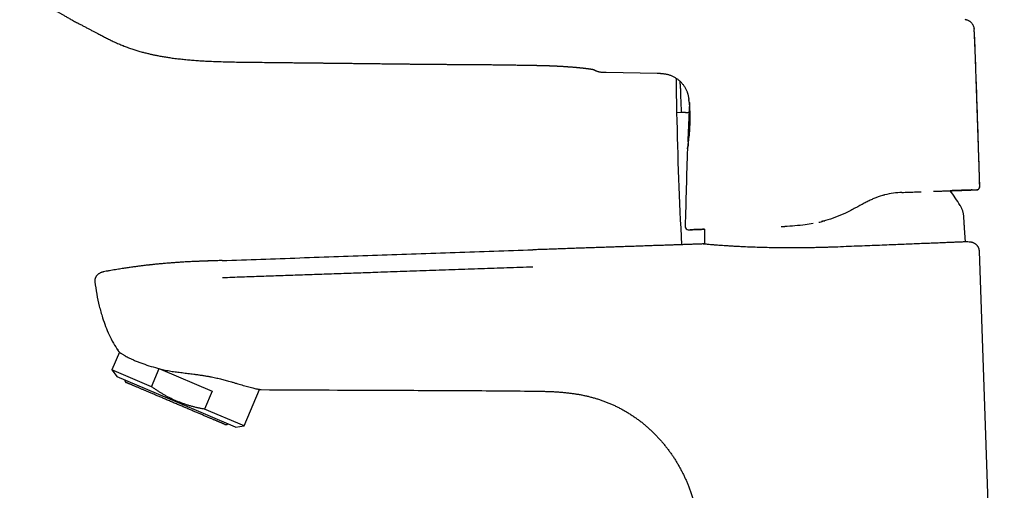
# Model space of a CAD drawing. Header units: millimetres. Extents: x 8 to 785, y 12 to 916.
# Tile 24 of 46: x 33 to 198, y 725 to 804. Entities that reach past the tile are written whole.
import ezdxf

# ---------------------------------------------------------------- set-up
doc = ezdxf.new("R2010")
doc.units = ezdxf.units.MM

msp = doc.modelspace()

# ---------------------------------------------------------------- linework, layer by layer
at = {"color": 7, "linetype": 'Continuous', "lineweight": 30}
for p, q in [((193.02, 802.16), (193.01, 802.26)), ((99.95, 796.4), (99.95, 796.4)), ((118.58, 796.21), (118.58, 796.21)), ((131.44, 795.02), (139.98, 794.86)), ((143.15, 792.89), (143.16, 792.46)), ((145.37, 790), (145.14, 783.67)), ((144.09, 788.29), (143.24, 788.26)), ((145.05, 782.32), (145.05, 782.28)), ((193.46, 775.38), (193.44, 775.38)), ((177.86, 774.49), (177.97, 774.52)), ((145.49, 768.7), (145.5, 768.7)), ((160.7, 769.23), (161.31, 769.25)), ((161.31, 769.25), (161.31, 769.25)), ((147.7, 766.34), (147.77, 766.33)), ((192.32, 766.64), (192.32, 766.64)), ((198.02, 645.87), (193.86, 765.14)), ((47.48, 761.68), (47.46, 761.67)), ((47.46, 761.67), (47.46, 761.67)), ((50.11, 748.26), (48.85, 745.28)), ((48.85, 745.28), (49.71, 744.13)), ((55.48, 742.47), (48.85, 745.28)), ((59.61, 739.93), (49.71, 744.13)), ((55.48, 742.47), (56.76, 745.49)), ((56.76, 745.49), (56.78, 745.48)), ((56.95, 745.4), (65.59, 741.74)), ((65.59, 741.74), (64.31, 738.72)), ((70.94, 735.91), (73.53, 742.02)), ((69.51, 735.73), (59.61, 739.93)), ((70.94, 735.91), (64.31, 738.72)), ((69.51, 735.73), (70.94, 735.91))]:
    msp.add_line(p, q, dxfattribs=at)
at = {"color": 7, "linetype": 'Continuous', "lineweight": 30, "flags": 128}
for points in [[(193, 802.33), (193.01, 802.25), (193.02, 802.2)], [(145.16, 783.11), (145.16, 783.16), (145.16, 783.2)], [(145.19, 783.11), (145.19, 783.11), (145.18, 783.11), (145.17, 783.11), (145.16, 783.11), (145.16, 783.11)], [(145.2, 783.21), (145.19, 783.16), (145.19, 783.12)], [(147.7, 766.34), (133.65, 765.85), (119.21, 765.35)]]:
    msp.add_lwpolyline(points, dxfattribs=at)
at = {"color": 7, "linetype": 'Continuous', "lineweight": 30}
for centre, radius, start, end in [((191.28, 802.09), 1.74, 76.8815, 84.0198), ((-1805.32, 720.49), 2000, 1.58731, 2.3402), ((872.18, 804.6), 729.12, 180.82888, 180.92055), ((872.18, 804.6), 729.12, 180.95439, 181.28426), ((928.61, 806.39), 785.58, 181.32208, 182.93198), ((2144.03, 718.85), 1999.99, 178.18381, 178.55744), ((193.42, 775.88), 0.5, 283.3783, 1.5873), ((169.92, 760.45), 24.1, 30.7762, 37.8177), ((145.17, 769.19), 0.5, 178.5574, 272), ((63.51, 757.59), 16.41, 213.82, 213.9755)]:
    msp.add_arc(centre, radius, start, end, dxfattribs=at)
for points, knots in [([(33.42, 809.46), (33.42, 809.46), (33.42, 809.46), (33.43, 809.45), (33.43, 809.45), (33.44, 809.44), (33.45, 809.43), (33.46, 809.42), (33.48, 809.4), (33.51, 809.38), (33.54, 809.35), (33.57, 809.32), (33.6, 809.29), (33.63, 809.27), (33.66, 809.24), (33.7, 809.21), (33.73, 809.18), (33.77, 809.14), (33.81, 809.11), (33.85, 809.07), (33.89, 809.04), (33.93, 809.01), (33.96, 808.99), (34, 808.96), (34.03, 808.93), (34.06, 808.91), (34.09, 808.88), (34.12, 808.86), (34.15, 808.84), (34.18, 808.81), (34.22, 808.78), (34.27, 808.75), (34.32, 808.71), (34.37, 808.67), (34.41, 808.64), (34.45, 808.61), (34.49, 808.58), (34.53, 808.55), (34.57, 808.52), (34.62, 808.48), (34.68, 808.44), (34.73, 808.41), (34.78, 808.37), (34.83, 808.33), (34.88, 808.3), (34.93, 808.26), (34.98, 808.22), (35.03, 808.18), (35.1, 808.14), (35.15, 808.1), (35.21, 808.06), (35.24, 808.04), (35.28, 808.01), (35.31, 807.99), (35.33, 807.97), (35.35, 807.96), (35.37, 807.94), (35.4, 807.93), (35.43, 807.91), (35.47, 807.88), (35.51, 807.85), (35.56, 807.81), (35.61, 807.78), (35.67, 807.74), (35.74, 807.69), (35.85, 807.62), (35.98, 807.53), (36.12, 807.43), (36.25, 807.34), (36.36, 807.27), (36.44, 807.21), (36.5, 807.18), (36.54, 807.15), (36.59, 807.12), (36.63, 807.09), (36.68, 807.06), (36.73, 807.02), (36.8, 806.98), (36.89, 806.92), (37, 806.85), (37.13, 806.76), (37.27, 806.68), (37.4, 806.59), (37.53, 806.51), (37.66, 806.42), (37.79, 806.34), (37.92, 806.26), (38.04, 806.19), (38.15, 806.12), (38.25, 806.06), (38.34, 806), (38.42, 805.95), (38.49, 805.91), (38.54, 805.88), (38.58, 805.85), (38.61, 805.84), (38.63, 805.82), (38.65, 805.81), (38.66, 805.81), (38.67, 805.8), (38.69, 805.79), (38.72, 805.77), (38.76, 805.74), (38.81, 805.71), (38.88, 805.67), (38.96, 805.62), (39.04, 805.57), (39.14, 805.51), (39.26, 805.45), (39.38, 805.37), (39.52, 805.29), (39.66, 805.2), (39.82, 805.11), (40, 805.01), (40.18, 804.9), (40.38, 804.79), (40.59, 804.67), (40.81, 804.54), (41.05, 804.41), (41.3, 804.26), (41.56, 804.11), (41.84, 803.95), (42.13, 803.79), (42.43, 803.62), (42.75, 803.45), (42.97, 803.34), (43.08, 803.28)], [0, 0, 0, 0, 0.0038079, 0.0075386, 0.0108008, 0.0136171, 0.0181761, 0.0224368, 0.0269639, 0.0322941, 0.0381026, 0.0438916, 0.0496124, 0.0548732, 0.0607934, 0.0665924, 0.0727215, 0.0794225, 0.086665, 0.0942178, 0.1005154, 0.1059341, 0.1118284, 0.118447, 0.124242, 0.1305407, 0.1364951, 0.1416547, 0.1460224, 0.1527521, 0.1605241, 0.1691638, 0.1784115, 0.1882642, 0.1960493, 0.2031809, 0.2096499, 0.2155257, 0.22171, 0.231833, 0.2401546, 0.2475702, 0.2553407, 0.2633684, 0.2717055, 0.2780491, 0.2852233, 0.2932283, 0.3020651, 0.3117351, 0.3174503, 0.322681, 0.3272726, 0.3312244, 0.3345361, 0.3372072, 0.3392376, 0.3422321, 0.3461485, 0.3509908, 0.3567584, 0.3630531, 0.3693981, 0.3757917, 0.3822329, 0.3973203, 0.4125963, 0.427648, 0.4424148, 0.4568713, 0.4627568, 0.4681188, 0.4729572, 0.477272, 0.4811851, 0.4857609, 0.4913422, 0.4979289, 0.5055208, 0.5180649, 0.5307653, 0.5432416, 0.5554933, 0.567521, 0.5793261, 0.5909096, 0.6019615, 0.6125704, 0.6221869, 0.6308109, 0.6384423, 0.6450808, 0.6507263, 0.6547538, 0.6580599, 0.6606445, 0.6625079, 0.6634799, 0.664085, 0.6650902, 0.6666674, 0.6688172, 0.6723097, 0.6766974, 0.6819802, 0.6881585, 0.6952324, 0.7032019, 0.712067, 0.7218275, 0.7325224, 0.7441185, 0.7566154, 0.7700117, 0.7843061, 0.7992223, 0.8150144, 0.8316905, 0.8492555, 0.8680844, 0.8878072, 0.9084062, 0.929902, 0.9523299, 0.9757047, 1, 1, 1, 1]), ([(43.08, 803.28), (43.26, 803.19), (43.6, 803.01), (44.11, 802.74), (44.61, 802.48), (45.09, 802.22), (45.57, 801.97), (46.04, 801.73), (46.56, 801.45), (47.14, 801.15), (47.78, 800.82), (48.41, 800.5), (48.96, 800.24), (49.42, 800.02), (49.79, 799.86), (50.15, 799.7), (50.52, 799.55), (50.88, 799.4), (51.24, 799.26), (51.6, 799.13), (51.96, 799), (52.32, 798.88), (52.68, 798.76), (53.02, 798.66), (53.37, 798.56), (53.7, 798.46), (54.04, 798.37), (54.36, 798.29), (54.67, 798.21), (54.96, 798.14), (55.24, 798.07), (55.51, 798.01), (55.76, 797.96), (56, 797.91), (56.25, 797.86), (56.66, 797.78), (57.23, 797.67), (57.96, 797.55), (58.75, 797.43), (59.61, 797.32), (60.53, 797.22), (61.46, 797.12), (62.38, 797.04), (63.31, 796.97), (64.25, 796.92), (65.3, 796.86), (66.46, 796.82), (67.75, 796.78), (69.03, 796.75), (70.38, 796.73), (71.79, 796.71), (73.25, 796.7), (74.71, 796.68), (76.17, 796.67), (77.42, 796.65), (78.45, 796.64), (79.25, 796.63), (80.03, 796.62), (80.8, 796.62), (81.56, 796.61), (82.3, 796.6), (82.87, 796.59), (83.29, 796.59), (83.54, 796.58), (83.81, 796.58), (84.08, 796.58), (84.36, 796.57), (84.66, 796.57), (84.97, 796.57), (85.28, 796.56), (85.61, 796.56), (85.96, 796.56), (86.31, 796.55), (86.69, 796.55), (87.08, 796.54), (87.48, 796.54), (87.9, 796.53), (88.33, 796.53), (88.77, 796.52), (89.22, 796.52), (89.69, 796.51), (90.17, 796.51), (90.67, 796.5), (91.19, 796.5), (91.73, 796.49), (92.28, 796.48), (92.83, 796.48), (93.41, 796.47), (93.99, 796.46), (94.58, 796.46), (95.2, 796.45), (95.83, 796.44), (96.48, 796.43), (97.15, 796.43), (97.83, 796.42), (98.52, 796.41), (99.23, 796.4), (99.71, 796.4), (99.95, 796.39)], [0, 0, 0, 0, 0.010115, 0.020022, 0.029724, 0.039226, 0.048505, 0.057626, 0.066682, 0.079018, 0.091322, 0.103607, 0.115829, 0.122783, 0.129717, 0.136622, 0.143473, 0.150244, 0.156845, 0.163246, 0.170072, 0.176691, 0.183111, 0.189331, 0.195352, 0.201518, 0.207457, 0.213171, 0.218659, 0.223921, 0.228963, 0.233517, 0.237887, 0.242204, 0.24652, 0.250833, 0.263656, 0.276468, 0.289284, 0.305196, 0.321151, 0.337138, 0.353163, 0.36924, 0.385342, 0.401444, 0.423581, 0.445716, 0.467858, 0.490007, 0.515244, 0.540389, 0.565504, 0.590709, 0.615999, 0.630006, 0.643762, 0.657263, 0.670508, 0.683495, 0.696216, 0.708671, 0.713162, 0.717617, 0.722051, 0.726692, 0.731616, 0.736824, 0.741993, 0.747415, 0.753089, 0.759015, 0.765194, 0.771625, 0.778309, 0.785245, 0.792432, 0.799872, 0.807425, 0.81522, 0.823259, 0.831541, 0.840222, 0.849156, 0.858342, 0.86778, 0.87747, 0.887233, 0.897239, 0.907489, 0.917981, 0.928939, 0.94015, 0.951613, 0.96333, 0.975301, 0.987524, 1, 1, 1, 1]), ([(43.08, 803.28), (43.26, 803.19), (43.6, 803.01), (44.11, 802.74), (44.61, 802.48), (45.09, 802.22), (45.57, 801.97), (46.04, 801.72), (46.56, 801.45), (47.14, 801.15), (47.78, 800.82), (48.41, 800.5), (48.96, 800.24), (49.42, 800.02), (49.79, 799.86), (50.15, 799.7), (50.52, 799.54), (50.88, 799.4), (51.24, 799.26), (51.6, 799.13), (51.96, 799), (52.33, 798.88), (52.68, 798.76), (53.02, 798.66), (53.37, 798.56), (53.7, 798.46), (54.04, 798.37), (54.36, 798.29), (54.67, 798.21), (54.96, 798.14), (55.24, 798.07), (55.51, 798.01), (55.76, 797.96), (56, 797.91), (56.25, 797.86), (56.66, 797.78), (57.23, 797.67), (57.96, 797.55), (58.76, 797.43), (59.61, 797.32), (60.53, 797.22), (61.46, 797.12), (62.38, 797.04), (63.31, 796.97), (64.25, 796.92), (65.3, 796.86), (66.46, 796.82), (67.75, 796.78), (69.03, 796.75), (70.38, 796.73), (71.79, 796.71), (73.25, 796.7), (74.71, 796.68), (76.17, 796.67), (77.42, 796.65), (78.45, 796.64), (79.25, 796.63), (80.03, 796.62), (80.8, 796.62), (81.56, 796.61), (82.3, 796.6), (82.87, 796.59), (83.29, 796.59), (83.54, 796.58), (83.81, 796.58), (84.08, 796.58), (84.36, 796.57), (84.66, 796.57), (84.97, 796.57), (85.28, 796.56), (85.61, 796.56), (85.96, 796.56), (86.31, 796.55), (86.69, 796.55), (87.08, 796.54), (87.48, 796.54), (87.9, 796.53), (88.33, 796.53), (88.77, 796.52), (89.22, 796.52), (89.69, 796.51), (90.17, 796.51), (90.67, 796.5), (91.19, 796.5), (91.73, 796.49), (92.28, 796.48), (92.83, 796.48), (93.41, 796.47), (93.99, 796.46), (94.58, 796.46), (95.2, 796.45), (95.83, 796.44), (96.48, 796.43), (97.15, 796.43), (97.83, 796.42), (98.52, 796.41), (99.23, 796.4), (99.71, 796.4), (99.95, 796.39)], [0, 0, 0, 0, 0.0101159, 0.020023, 0.0297256, 0.0392271, 0.0485074, 0.0576281, 0.0666844, 0.079021, 0.091326, 0.1036115, 0.1158336, 0.1227885, 0.1297226, 0.1366282, 0.1434793, 0.1502505, 0.1568512, 0.163252, 0.1700788, 0.1766974, 0.1831172, 0.1893379, 0.1953583, 0.2015242, 0.2074638, 0.2131772, 0.2186647, 0.2239275, 0.228969, 0.2335227, 0.2378922, 0.24221, 0.2465254, 0.2508385, 0.2636626, 0.276474, 0.2892902, 0.3052027, 0.3211569, 0.3371439, 0.3531689, 0.3692458, 0.3853475, 0.4014485, 0.4235855, 0.4457191, 0.4678605, 0.4900089, 0.5152445, 0.5403886, 0.5655036, 0.5907078, 0.6159977, 0.6300052, 0.6437604, 0.6572615, 0.6705065, 0.6834933, 0.696215, 0.70867, 0.7131606, 0.7176157, 0.7220502, 0.7266908, 0.7316149, 0.7368224, 0.741992, 0.7474138, 0.7530878, 0.7590143, 0.7651932, 0.7716244, 0.7783078, 0.7852435, 0.7924313, 0.7998713, 0.8074239, 0.8152195, 0.8232582, 0.8315398, 0.8402215, 0.8491552, 0.8583412, 0.8677793, 0.8774698, 0.8872326, 0.8972388, 0.9074882, 0.9179809, 0.9289384, 0.9401492, 0.9516131, 0.9633302, 0.9753004, 0.9875237, 1, 1, 1, 1]), ([(191.62, 803.79), (191.62, 803.79), (191.57, 803.8), (191.51, 803.81), (191.46, 803.81)], [0, 0, 0, 0, 0.088848, 1, 1, 1, 1]), ([(191.63, 803.79), (191.62, 803.79), (191.57, 803.8), (191.51, 803.81), (191.46, 803.81)], [0, 0, 0, 0, 0.113916, 1, 1, 1, 1]), ([(193.01, 802.26), (193.01, 802.28), (193, 802.34), (192.98, 802.45), (192.95, 802.6), (192.89, 802.74), (192.83, 802.89), (192.75, 803.02), (192.66, 803.15), (192.55, 803.28), (192.44, 803.39), (192.31, 803.49), (192.18, 803.58), (192.04, 803.65), (191.9, 803.71), (191.76, 803.76), (191.66, 803.78), (191.62, 803.79)], [0, 0, 0, 0, 0.018156, 0.085045, 0.153563, 0.223501, 0.294618, 0.366644, 0.439291, 0.512251, 0.585212, 0.657858, 0.729885, 0.801001, 0.870939, 0.939457, 1, 1, 1, 1]), ([(193.01, 802.26), (193.01, 802.27), (193, 802.34), (192.98, 802.45), (192.95, 802.6), (192.89, 802.74), (192.83, 802.89), (192.75, 803.02), (192.66, 803.15), (192.55, 803.28), (192.44, 803.39), (192.31, 803.49), (192.18, 803.58), (192.04, 803.65), (191.9, 803.71), (191.78, 803.75), (191.7, 803.77), (191.68, 803.78)], [0, 0, 0, 0, 0.020677, 0.089231, 0.159454, 0.231132, 0.304017, 0.377836, 0.45229, 0.527066, 0.601842, 0.676296, 0.750115, 0.823001, 0.894679, 0.964902, 1, 1, 1, 1]), ([(193.91, 775.89), (193.91, 775.91), (193.86, 777.69), (193.76, 781.23), (193.59, 786.51), (193.41, 791.8), (193.22, 797.02), (193.08, 800.47), (193.01, 802.16)], [0, 0, 0, 0, 0.001805, 0.203062, 0.404321, 0.60558, 0.806838, 1, 1, 1, 1]), ([(99.95, 796.39), (100.14, 796.39), (100.53, 796.39), (101.11, 796.38), (101.71, 796.38), (102.33, 796.37), (102.96, 796.37), (103.6, 796.36), (104.24, 796.36), (104.88, 796.35), (105.51, 796.35), (106.15, 796.34), (106.81, 796.34), (107.47, 796.34), (108.18, 796.33), (108.91, 796.33), (109.68, 796.32), (110.47, 796.32), (111.27, 796.31), (112.09, 796.3), (112.92, 796.29), (113.74, 796.28), (114.56, 796.27), (115.36, 796.26), (116.17, 796.25), (117, 796.23), (117.8, 796.22), (118.33, 796.21), (118.58, 796.21)], [0, 0, 0, 0, 0.030576, 0.061957, 0.094143, 0.127134, 0.16093, 0.195532, 0.230939, 0.264103, 0.297944, 0.332462, 0.367657, 0.403529, 0.440078, 0.480722, 0.522171, 0.564426, 0.607486, 0.651352, 0.696024, 0.741502, 0.783899, 0.826973, 0.870724, 0.915152, 0.960258, 1, 1, 1, 1]), ([(118.58, 796.21), (118.66, 796.21), (118.81, 796.2), (119.03, 796.2), (119.24, 796.2), (119.44, 796.19), (119.63, 796.19), (119.8, 796.19), (119.97, 796.18), (120.13, 796.18), (120.28, 796.18), (120.42, 796.18), (120.55, 796.17), (120.7, 796.17), (120.87, 796.16), (121.06, 796.16), (121.24, 796.15), (121.42, 796.15), (121.57, 796.14), (121.72, 796.14), (121.85, 796.13), (121.99, 796.13), (122.14, 796.12), (122.29, 796.12), (122.43, 796.11), (122.56, 796.11), (122.67, 796.1), (122.76, 796.1), (122.85, 796.09), (122.93, 796.09), (123.01, 796.09), (123.09, 796.08), (123.18, 796.08), (123.28, 796.07), (123.39, 796.07), (123.5, 796.06), (123.62, 796.05), (123.75, 796.05), (123.9, 796.04), (124.06, 796.03), (124.24, 796.02), (124.4, 796.01), (124.54, 796), (124.66, 795.99), (124.79, 795.98), (124.93, 795.97), (125.06, 795.96), (125.21, 795.95), (125.37, 795.94), (125.54, 795.93), (125.71, 795.92), (125.87, 795.9), (126.03, 795.89), (126.17, 795.88), (126.28, 795.87), (126.36, 795.86), (126.44, 795.85), (126.52, 795.85), (126.59, 795.84), (126.65, 795.83), (126.7, 795.83), (126.74, 795.83), (126.77, 795.82), (126.8, 795.82), (126.83, 795.82), (126.86, 795.81), (126.91, 795.81), (126.97, 795.8), (127.03, 795.8), (127.1, 795.79), (127.17, 795.78), (127.24, 795.78), (127.32, 795.77), (127.4, 795.76), (127.48, 795.75), (127.56, 795.74), (127.63, 795.73), (127.7, 795.73), (127.76, 795.72), (127.82, 795.71), (127.89, 795.71), (127.94, 795.7), (127.98, 795.69), (128.01, 795.69), (128.04, 795.69), (128.06, 795.68), (128.09, 795.68), (128.13, 795.68), (128.17, 795.67), (128.22, 795.66), (128.27, 795.66), (128.31, 795.65), (128.36, 795.65), (128.39, 795.64), (128.43, 795.64), (128.48, 795.63), (128.53, 795.62), (128.6, 795.61), (128.68, 795.6), (128.75, 795.59), (128.8, 795.59), (128.84, 795.58), (128.88, 795.57), (128.91, 795.57), (128.94, 795.56), (128.96, 795.56), (128.99, 795.56), (129.01, 795.55), (129.04, 795.55), (129.07, 795.54), (129.1, 795.54), (129.12, 795.54), (129.13, 795.53), (129.15, 795.53), (129.16, 795.53), (129.18, 795.52), (129.2, 795.52), (129.22, 795.52), (129.24, 795.51), (129.25, 795.51), (129.27, 795.51), (129.29, 795.51), (129.3, 795.5), (129.32, 795.5), (129.34, 795.49), (129.36, 795.49), (129.37, 795.49), (129.37, 795.49), (129.38, 795.49), (129.39, 795.48), (129.4, 795.48), (129.41, 795.48), (129.42, 795.48), (129.43, 795.48), (129.43, 795.48), (129.44, 795.47), (129.44, 795.47), (129.45, 795.47), (129.45, 795.47), (129.46, 795.47), (129.46, 795.47), (129.46, 795.47), (129.46, 795.47), (129.46, 795.47), (129.46, 795.47), (129.46, 795.47)], [0, 0, 0, 0, 0.015565, 0.030254, 0.044098, 0.057126, 0.069365, 0.080839, 0.091583, 0.102575, 0.112712, 0.122005, 0.130461, 0.138125, 0.151196, 0.163828, 0.176025, 0.187786, 0.199258, 0.207828, 0.216807, 0.226195, 0.236001, 0.246225, 0.256254, 0.265575, 0.272402, 0.278792, 0.284745, 0.290261, 0.295454, 0.301171, 0.307588, 0.314295, 0.321626, 0.329582, 0.338162, 0.347365, 0.356643, 0.370439, 0.383279, 0.39516, 0.40496, 0.414304, 0.423962, 0.433972, 0.444337, 0.455037, 0.468577, 0.48183, 0.494793, 0.507737, 0.52143, 0.535917, 0.542543, 0.549323, 0.556256, 0.563277, 0.569718, 0.575406, 0.579348, 0.582826, 0.585839, 0.588388, 0.590569, 0.593173, 0.597782, 0.603383, 0.609412, 0.61582, 0.622609, 0.629627, 0.63632, 0.644906, 0.652781, 0.660391, 0.668944, 0.675208, 0.681919, 0.689078, 0.696187, 0.702238, 0.707205, 0.710346, 0.712818, 0.715386, 0.718758, 0.722932, 0.727908, 0.734175, 0.740299, 0.745912, 0.751013, 0.755603, 0.76092, 0.766315, 0.772036, 0.782967, 0.794507, 0.806538, 0.812634, 0.818775, 0.824952, 0.830635, 0.835528, 0.839673, 0.843369, 0.84796, 0.853443, 0.859342, 0.864444, 0.868692, 0.871806, 0.874672, 0.878014, 0.881843, 0.886156, 0.89052, 0.895209, 0.899409, 0.903298, 0.907737, 0.912835, 0.918592, 0.924495, 0.929483, 0.932738, 0.935414, 0.938317, 0.94207, 0.947351, 0.952539, 0.956913, 0.960473, 0.963665, 0.966929, 0.970267, 0.973906, 0.977745, 0.982128, 0.986917, 0.991204, 0.994827, 0.9979, 1, 1, 1, 1]), ([(129.31, 795.5), (129.32, 795.5), (129.33, 795.49), (129.34, 795.48), (129.36, 795.47), (129.37, 795.47), (129.38, 795.46), (129.39, 795.46), (129.39, 795.46), (129.39, 795.46)], [0, 0, 0, 0, 0.056606, 0.236463, 0.412524, 0.584791, 0.753265, 0.917947, 1, 1, 1, 1]), ([(129.39, 795.46), (129.39, 795.46), (129.41, 795.45), (129.44, 795.43), (129.49, 795.41), (129.55, 795.37), (129.62, 795.34), (129.71, 795.3), (129.82, 795.26), (129.93, 795.22), (130.05, 795.18), (130.19, 795.14), (130.33, 795.11), (130.49, 795.08), (130.66, 795.06), (130.84, 795.04), (131.03, 795.03), (131.23, 795.02), (131.37, 795.02), (131.44, 795.02)], [0, 0, 0, 0, 0.015788, 0.036418, 0.062914, 0.095707, 0.134976, 0.180779, 0.23312, 0.291982, 0.350246, 0.41373, 0.48245, 0.556443, 0.635765, 0.718917, 0.807323, 0.901016, 1, 1, 1, 1]), ([(139.98, 794.86), (140.02, 794.86), (140.12, 794.86), (140.28, 794.86), (140.43, 794.85), (140.56, 794.85), (140.66, 794.84), (140.75, 794.83), (140.82, 794.83), (140.95, 794.82), (141.13, 794.79), (141.36, 794.76), (141.58, 794.71), (141.8, 794.66), (142.01, 794.6), (142.23, 794.52), (142.45, 794.43), (142.68, 794.32), (142.9, 794.2), (143.12, 794.07), (143.33, 793.93), (143.53, 793.77), (143.72, 793.61), (143.9, 793.44), (144.08, 793.25), (144.24, 793.06), (144.4, 792.86), (144.54, 792.66), (144.67, 792.44), (144.79, 792.22), (144.9, 791.99), (144.98, 791.78), (145.05, 791.58), (145.11, 791.4), (145.15, 791.22), (145.19, 791.04), (145.22, 790.86), (145.24, 790.72), (145.26, 790.62), (145.26, 790.56), (145.27, 790.52), (145.27, 790.5)], [0, 0, 0, 0, 0.017979, 0.040243, 0.060314, 0.078192, 0.090696, 0.101833, 0.111597, 0.12028, 0.151509, 0.183633, 0.212696, 0.241772, 0.270867, 0.299981, 0.33308, 0.36621, 0.399354, 0.432518, 0.465703, 0.498886, 0.532094, 0.565287, 0.598496, 0.63169, 0.664878, 0.698059, 0.731212, 0.764358, 0.797474, 0.830573, 0.855274, 0.879962, 0.904638, 0.929305, 0.953197, 0.975751, 0.983916, 0.991895, 1, 1, 1, 1]), ([(143.91, 792.43), (143.89, 792.66), (143.86, 793.02), (143.83, 793.38), (143.82, 793.51)], [0, 0, 0, 0, 0.616812, 1, 1, 1, 1]), ([(143.94, 792.04), (143.94, 792.06), (143.94, 792.1), (143.94, 792.16), (143.93, 792.21), (143.92, 792.27), (143.91, 792.35), (143.91, 792.41), (143.91, 792.43)], [0, 0, 0, 0, 0.1369318, 0.2753763, 0.4192038, 0.5611439, 0.780661, 1, 1, 1, 1]), ([(144.09, 788.29), (144.08, 788.52), (144.04, 788.99), (144.01, 789.69), (143.98, 790.31), (143.97, 790.86), (143.95, 791.3), (143.95, 791.61), (143.95, 791.79), (143.94, 791.85), (143.94, 791.92), (143.94, 791.98), (143.94, 792.02), (143.94, 792.04)], [0, 0, 0, 0, 0.185633, 0.37228, 0.559967, 0.683824, 0.807171, 0.915304, 0.932262, 0.94921, 0.96615, 0.983079, 1, 1, 1, 1]), ([(145.44, 789.32), (145.44, 789.37), (145.43, 789.46), (145.42, 789.58), (145.41, 789.71), (145.39, 789.83), (145.38, 789.94), (145.36, 790.05), (145.35, 790.11), (145.34, 790.15), (145.34, 790.16), (145.34, 790.17), (145.34, 790.18), (145.34, 790.19), (145.33, 790.21), (145.33, 790.24), (145.32, 790.29), (145.31, 790.33), (145.3, 790.38), (145.29, 790.41), (145.28, 790.44), (145.28, 790.47), (145.27, 790.49), (145.27, 790.5), (145.27, 790.5), (145.27, 790.5), (145.27, 790.5)], [0, 0, 0, 0, 0.060266, 0.121078, 0.18245, 0.244392, 0.314455, 0.385264, 0.448204, 0.456492, 0.464789, 0.473097, 0.481415, 0.489743, 0.498082, 0.53486, 0.576443, 0.622832, 0.674028, 0.730031, 0.777407, 0.827752, 0.881066, 0.937348, 0.996598, 1, 1, 1, 1]), ([(145.04, 782.24), (145.05, 782.27), (145.07, 782.32), (145.17, 782.77), (145.28, 783.61), (145.41, 784.82), (145.49, 786.18), (145.51, 787.45), (145.49, 788.52), (145.46, 789.07), (145.44, 789.32)], [0, 0, 0, 0, 0.095749, 0.210445, 0.345011, 0.499992, 0.646423, 0.778406, 0.896158, 1, 1, 1, 1]), ([(144.72, 788.31), (144.68, 788.31), (144.59, 788.31), (144.47, 788.31), (144.36, 788.3), (144.28, 788.3), (144.21, 788.3), (144.16, 788.29), (144.12, 788.29), (144.1, 788.29), (144.09, 788.29)], [0, 0, 0, 0, 0.147655, 0.293791, 0.437749, 0.578955, 0.687667, 0.794181, 0.898335, 1, 1, 1, 1]), ([(144.72, 788.31), (144.77, 788.32), (144.86, 788.32), (145.01, 788.32), (145.16, 788.33), (145.26, 788.33), (145.31, 788.33)], [0, 0, 0, 0, 0.260416, 0.520881, 0.780015, 1, 1, 1, 1]), ([(145.14, 783.67), (145.14, 783.66), (145.14, 783.64), (145.15, 783.61), (145.16, 783.59), (145.17, 783.57), (145.19, 783.55), (145.2, 783.55), (145.2, 783.55)], [0, 0, 0, 0, 0.194302, 0.382884, 0.560497, 0.72271, 0.988419, 1, 1, 1, 1]), ([(145.17, 783.4), (145.17, 783.42), (145.17, 783.47), (145.17, 783.52), (145.17, 783.56), (145.17, 783.58), (145.17, 783.58)], [0, 0, 0, 0, 0.286329, 0.677493, 0.938954, 1, 1, 1, 1]), ([(145.18, 783.68), (145.18, 783.68), (145.18, 783.68), (145.19, 783.67), (145.19, 783.66), (145.19, 783.64), (145.19, 783.6), (145.2, 783.55), (145.2, 783.49), (145.2, 783.44), (145.2, 783.39), (145.2, 783.33), (145.2, 783.27), (145.2, 783.23), (145.2, 783.21)], [0, 0, 0, 0, 0.061534, 0.122905, 0.184872, 0.248175, 0.370629, 0.495605, 0.57954, 0.662616, 0.746099, 0.831204, 0.915337, 1, 1, 1, 1]), ([(145.19, 783), (145.18, 782.92), (145.14, 782.61), (145.1, 782.47), (145.07, 782.36)], [0, 0, 0, 0, 0.232761, 1, 1, 1, 1]), ([(145.17, 783.4), (145.17, 783.39), (145.17, 783.35), (145.16, 783.28), (145.16, 783.23), (145.16, 783.2)], [0, 0, 0, 0, 0.2347717, 0.6179573, 1, 1, 1, 1]), ([(145.16, 783.11), (145.16, 783.1), (145.16, 783.08), (145.17, 783.05), (145.17, 783.03), (145.18, 783.01), (145.19, 783), (145.19, 783)], [0, 0, 0, 0, 0.262879, 0.509926, 0.739538, 0.950335, 1, 1, 1, 1]), ([(186.21, 775.13), (186.3, 775.13), (186.52, 775.14), (186.85, 775.15), (187.22, 775.16), (187.58, 775.18), (187.92, 775.19), (188.26, 775.2), (188.58, 775.21), (188.89, 775.22), (189.18, 775.23), (189.46, 775.24), (189.72, 775.25), (189.97, 775.26), (190.22, 775.27), (190.46, 775.28), (190.69, 775.28), (190.91, 775.29), (191.12, 775.3), (191.32, 775.31), (191.5, 775.31), (191.66, 775.32), (191.81, 775.32), (191.95, 775.33), (192.07, 775.33), (192.19, 775.34), (192.29, 775.34), (192.38, 775.34), (192.45, 775.35), (192.52, 775.35), (192.57, 775.35), (192.61, 775.35), (192.64, 775.35), (192.66, 775.35), (192.66, 775.35), (192.66, 775.35)], [0, 0, 0, 0, 0.0211901, 0.0530091, 0.0848398, 0.1166726, 0.1484979, 0.1803062, 0.2120879, 0.2438339, 0.2737248, 0.3035684, 0.3333981, 0.3632969, 0.3932546, 0.425076, 0.4569297, 0.4887974, 0.520661, 0.5525018, 0.5843014, 0.6142293, 0.6440886, 0.6738721, 0.7036122, 0.7333266, 0.7630302, 0.7927386, 0.8224672, 0.8522318, 0.8820484, 0.9113989, 0.9408307, 0.9703591, 1, 1, 1, 1]), ([(188.96, 775.22), (189, 775.23), (189.16, 775.23), (189.42, 775.24), (189.73, 775.25), (190.02, 775.26), (190.3, 775.27), (190.57, 775.28), (190.83, 775.29), (191.09, 775.3), (191.34, 775.31), (191.57, 775.31), (191.79, 775.32), (192, 775.33), (192.19, 775.34), (192.37, 775.34), (192.53, 775.35), (192.67, 775.35), (192.81, 775.36), (192.93, 775.36), (193.03, 775.37), (193.13, 775.37), (193.21, 775.37), (193.28, 775.37), (193.34, 775.38), (193.38, 775.38), (193.41, 775.38), (193.43, 775.38), (193.44, 775.38), (193.44, 775.38)], [0, 0, 0, 0, 0.0151207, 0.0546411, 0.0918906, 0.1291292, 0.1663812, 0.2036951, 0.2410633, 0.2807444, 0.3204634, 0.3602083, 0.399967, 0.4397274, 0.4794777, 0.5169369, 0.5543673, 0.5917535, 0.6290725, 0.6663402, 0.703576, 0.7407996, 0.7780307, 0.8152894, 0.8525955, 0.8893012, 0.9260912, 0.9629845, 1, 1, 1, 1]), ([(192.66, 775.35), (192.66, 775.35), (192.66, 775.35), (192.63, 775.35), (192.59, 775.35), (192.53, 775.35), (192.46, 775.35), (192.37, 775.34), (192.26, 775.34), (192.15, 775.34), (192.02, 775.33), (191.89, 775.33), (191.73, 775.32), (191.57, 775.31), (191.39, 775.31), (191.21, 775.3), (191, 775.3), (190.79, 775.29), (190.56, 775.28), (190.32, 775.27), (190.08, 775.26), (189.82, 775.25), (189.57, 775.24), (189.29, 775.24), (189.09, 775.23), (188.98, 775.22), (188.96, 775.22)], [0, 0, 0, 0, 0.046659, 0.093251, 0.139784, 0.186262, 0.23269, 0.279073, 0.325414, 0.367861, 0.410278, 0.452668, 0.495033, 0.537375, 0.579697, 0.622, 0.664286, 0.706556, 0.748814, 0.791061, 0.833299, 0.873117, 0.912931, 0.952776, 0.992714, 1, 1, 1, 1]), ([(193.43, 775.38), (193.44, 775.38), (193.44, 775.38), (193.44, 775.38), (193.44, 775.38)], [0, 0, 0, 0, 0.410722, 1, 1, 1, 1]), ([(193.45, 775.38), (193.46, 775.38), (193.47, 775.38), (193.48, 775.38), (193.5, 775.39), (193.51, 775.39), (193.53, 775.39), (193.54, 775.4), (193.56, 775.4), (193.58, 775.41), (193.59, 775.41), (193.6, 775.42), (193.61, 775.42), (193.62, 775.43), (193.63, 775.43), (193.65, 775.44), (193.67, 775.46), (193.7, 775.47), (193.73, 775.5), (193.77, 775.53), (193.81, 775.58), (193.85, 775.64), (193.88, 775.71), (193.89, 775.77), (193.9, 775.83), (193.9, 775.87), (193.9, 775.89)], [0, 0, 0, 0, 0.102668, 0.195441, 0.278358, 0.351463, 0.41481, 0.468479, 0.512597, 0.547392, 0.573342, 0.583352, 0.591739, 0.599013, 0.606707, 0.61893, 0.636254, 0.658761, 0.686916, 0.722563, 0.765799, 0.816206, 0.872963, 0.913736, 0.956272, 1, 1, 1, 1]), ([(180.92, 774.94), (180.44, 774.91), (179.49, 774.86), (178.01, 774.56), (176.82, 774.17), (175.9, 773.78), (175.25, 773.47), (174.58, 773.12), (173.88, 772.74), (173.13, 772.33), (172.33, 771.91), (171.23, 771.36), (169.83, 770.77), (168.49, 770.31), (167.7, 770.12), (167.49, 770.08)], [0, 0, 0, 0, 0.109051, 0.218093, 0.328348, 0.376854, 0.426686, 0.478354, 0.532446, 0.589642, 0.650752, 0.71677, 0.837725, 0.956762, 1, 1, 1, 1]), ([(180.92, 774.94), (181.1, 774.95), (181.45, 774.96), (181.98, 774.98), (182.49, 775), (183, 775.02), (183.49, 775.03), (183.86, 775.05), (184.07, 775.05), (184.12, 775.05)], [0, 0, 0, 0, 0.159419, 0.318275, 0.476671, 0.634715, 0.792512, 0.950167, 1, 1, 1, 1]), ([(191.35, 769.25), (191.35, 769.34), (191.34, 769.51), (191.32, 769.77), (191.31, 770.03), (191.29, 770.29), (191.28, 770.55), (191.26, 770.8), (191.24, 771.06), (191.2, 771.31), (191.16, 771.54), (191.1, 771.76), (191.03, 771.97), (190.95, 772.18), (190.85, 772.38), (190.74, 772.58), (190.67, 772.71), (190.63, 772.78)], [0, 0, 0, 0, 0.070375, 0.141007, 0.211988, 0.283256, 0.354625, 0.425835, 0.496624, 0.566794, 0.629224, 0.69117, 0.752798, 0.814332, 0.875988, 0.93789, 1, 1, 1, 1]), ([(145.19, 768.69), (145.19, 768.69), (145.19, 768.69), (145.21, 768.69), (145.25, 768.69), (145.3, 768.7), (145.37, 768.7), (145.45, 768.7), (145.55, 768.7), (145.67, 768.71), (145.81, 768.71), (145.96, 768.72), (146.13, 768.73), (146.32, 768.73), (146.51, 768.74), (146.71, 768.75), (146.93, 768.75), (147.15, 768.76), (147.39, 768.77), (147.65, 768.78), (147.83, 768.78), (147.92, 768.79)], [0, 0, 0, 0, 0.0513879, 0.1027583, 0.1541427, 0.2055723, 0.2570781, 0.3086914, 0.36006, 0.4163956, 0.4727075, 0.529036, 0.585421, 0.6419024, 0.6931661, 0.7443444, 0.7954671, 0.8465645, 0.8976666, 0.9488034, 1, 1, 1, 1]), ([(147.92, 768.79), (147.67, 768.78), (147.17, 768.76), (146.57, 768.74), (146.09, 768.72), (145.75, 768.71), (145.53, 768.7), (145.51, 768.7), (145.49, 768.7)], [0, 0, 0, 0, 0.161194, 0.330003, 0.497969, 0.66499, 0.832017, 1, 1, 1, 1]), ([(147.92, 768.79), (147.92, 768.76), (147.92, 768.63), (147.93, 768.38), (147.93, 768.06), (147.93, 767.84), (147.93, 767.74)], [0, 0, 0, 0, 0.0732322, 0.3838834, 0.6927314, 1, 1, 1, 1]), ([(166.09, 769.76), (165.64, 769.68), (164.62, 769.5), (163.01, 769.34), (161.88, 769.28), (161.31, 769.25)], [0, 0, 0, 0, 0.277627, 0.636726, 1, 1, 1, 1]), ([(166.99, 769.95), (167.13, 769.98), (167.47, 770.04), (167.81, 770.15), (168.01, 770.22)], [0, 0, 0, 0, 0.400451, 1, 1, 1, 1]), ([(191.53, 766.67), (191.52, 766.85), (191.48, 767.36), (191.43, 768.22), (191.38, 768.91), (191.35, 769.25)], [0, 0, 0, 0, 0.19924, 0.599616, 1, 1, 1, 1]), ([(147.93, 767.74), (147.93, 767.39), (147.93, 766.91), (147.93, 766.43), (147.93, 766.31)], [0, 0, 0, 0, 0.736268, 1, 1, 1, 1]), ([(147.75, 766.33), (147.62, 766.33), (147.24, 766.31), (146.58, 766.29), (145.78, 766.26), (144.99, 766.24), (144.2, 766.21), (143.4, 766.18), (142.58, 766.15), (141.72, 766.12), (140.82, 766.09), (139.87, 766.06), (138.9, 766.03), (137.92, 765.99), (136.92, 765.96), (135.91, 765.92), (134.88, 765.89), (133.84, 765.85), (132.78, 765.82), (131.71, 765.78), (130.62, 765.74), (129.52, 765.7), (128.41, 765.67), (127.28, 765.63), (126.14, 765.59), (124.97, 765.55), (123.76, 765.51), (122.53, 765.46), (121.28, 765.42), (120.17, 765.38), (119.48, 765.36), (119.21, 765.35)], [0, 0, 0, 0, 0.012798, 0.040748, 0.069182, 0.096433, 0.124114, 0.152224, 0.180764, 0.209733, 0.242571, 0.27594, 0.30984, 0.344269, 0.379223, 0.414701, 0.450698, 0.487212, 0.524237, 0.561768, 0.599802, 0.638332, 0.677351, 0.716853, 0.756831, 0.797277, 0.840141, 0.883498, 0.927337, 0.971646, 1, 1, 1, 1]), ([(147.77, 766.33), (147.64, 766.33), (147.24, 766.31), (146.58, 766.29), (145.78, 766.26), (144.99, 766.24), (144.2, 766.21), (143.4, 766.18), (142.58, 766.15), (141.72, 766.12), (140.82, 766.09), (139.87, 766.06), (138.9, 766.03), (137.92, 765.99), (136.92, 765.96), (135.91, 765.92), (134.88, 765.89), (133.84, 765.85), (132.78, 765.82), (131.71, 765.78), (130.62, 765.74), (129.52, 765.7), (128.41, 765.67), (127.28, 765.63), (126.14, 765.59), (124.97, 765.55), (123.76, 765.51), (122.53, 765.46), (121.28, 765.42), (120.17, 765.38), (119.48, 765.36), (119.21, 765.35)], [0, 0, 0, 0, 0.013466, 0.041398, 0.069812, 0.097045, 0.124707, 0.152799, 0.18132, 0.210269, 0.243085, 0.276432, 0.310309, 0.344715, 0.379646, 0.415099, 0.451072, 0.487561, 0.524561, 0.562068, 0.600076, 0.63858, 0.677573, 0.717048, 0.756999, 0.797418, 0.840253, 0.883581, 0.92739, 0.97167, 1, 1, 1, 1]), ([(191.71, 766.68), (191.7, 766.68), (191.68, 766.68), (191.5, 766.67), (191.19, 766.66), (190.75, 766.64), (190.21, 766.62), (189.6, 766.6), (188.86, 766.57), (187.99, 766.53), (187.04, 766.49), (186.04, 766.45), (185, 766.41), (183.87, 766.37), (182.63, 766.32), (181.3, 766.26), (179.88, 766.21), (178.37, 766.15), (176.78, 766.08), (175.11, 766.02), (173.37, 765.95), (171.57, 765.88), (170.25, 765.82), (169.42, 765.79), (169.1, 765.78), (168.78, 765.77), (168.46, 765.76), (168.13, 765.75), (167.8, 765.74), (167.27, 765.72), (166.53, 765.71), (165.33, 765.69), (163.83, 765.67), (162.21, 765.67), (160.72, 765.68), (159.36, 765.69), (158.01, 765.72), (156.69, 765.76), (155.39, 765.8), (154.3, 765.86), (153.4, 765.9), (152.69, 765.94), (152.03, 765.98), (151.44, 766.02), (150.78, 766.06), (150.1, 766.11), (149.44, 766.16), (148.88, 766.21), (148.42, 766.25), (148.07, 766.29), (147.85, 766.32), (147.78, 766.33), (147.75, 766.33)], [0, 0, 0, 0, 0.021291, 0.045526, 0.070941, 0.097537, 0.119666, 0.14255, 0.166189, 0.190583, 0.215733, 0.23727, 0.259332, 0.281918, 0.305029, 0.328664, 0.352824, 0.377509, 0.402718, 0.428451, 0.454709, 0.481492, 0.508799, 0.513439, 0.518129, 0.522869, 0.527657, 0.532495, 0.537383, 0.542319, 0.55615, 0.570354, 0.596646, 0.624133, 0.645755, 0.668066, 0.691064, 0.714751, 0.739127, 0.764192, 0.780702, 0.796818, 0.812542, 0.827873, 0.842812, 0.866834, 0.889766, 0.911609, 0.936382, 0.959588, 0.981228, 1, 1, 1, 1]), ([(192.32, 766.64), (192.19, 766.65), (191.99, 766.66), (191.79, 766.68), (191.71, 766.68)], [0, 0, 0, 0, 0.621662, 1, 1, 1, 1]), ([(193.86, 765.14), (193.86, 765.19), (193.85, 765.29), (193.82, 765.43), (193.78, 765.57), (193.72, 765.71), (193.65, 765.84), (193.57, 765.96), (193.48, 766.07), (193.38, 766.18), (193.27, 766.27), (193.15, 766.36), (193.02, 766.43), (192.89, 766.5), (192.75, 766.55), (192.61, 766.59), (192.46, 766.62), (192.36, 766.63), (192.31, 766.64)], [0, 0, 0, 0, 0.062724, 0.125455, 0.188179, 0.250883, 0.313579, 0.37519, 0.436824, 0.498425, 0.559942, 0.622691, 0.685479, 0.74833, 0.811235, 0.874172, 0.937105, 1, 1, 1, 1]), ([(67.25, 763.56), (69.42, 763.63), (73.75, 763.78), (80.24, 764.01), (86.73, 764.24), (93.23, 764.47), (99.72, 764.7), (106.22, 764.91), (112.71, 765.13), (117.04, 765.28), (119.21, 765.35)], [0, 0, 0, 0, 0.125, 0.25, 0.375, 0.5, 0.625, 0.75, 0.875, 1, 1, 1, 1]), ([(67.25, 763.55), (67.11, 763.55), (66.78, 763.54), (66.26, 763.52), (65.71, 763.5), (65.18, 763.48), (64.66, 763.47), (64.15, 763.45), (63.66, 763.43), (63.17, 763.41), (62.69, 763.39), (62.22, 763.37), (61.76, 763.35), (61.32, 763.33), (60.89, 763.3), (60.47, 763.28), (60.06, 763.25), (59.67, 763.23), (59.28, 763.2), (58.91, 763.17), (58.56, 763.14), (58.19, 763.12), (57.81, 763.08), (57.43, 763.05), (57.07, 763.02), (56.73, 762.99), (56.41, 762.95), (56.12, 762.93), (55.83, 762.9), (55.59, 762.87), (55.39, 762.85), (55.23, 762.83), (55.05, 762.81), (54.87, 762.79), (54.66, 762.77), (54.42, 762.74), (54.16, 762.71), (53.88, 762.67), (53.58, 762.64), (53.27, 762.6), (52.95, 762.55), (52.62, 762.51), (52.27, 762.46), (51.91, 762.41), (51.54, 762.35), (51.15, 762.3), (50.75, 762.24), (50.34, 762.17), (49.9, 762.1), (49.43, 762.02), (48.93, 761.94), (48.42, 761.85), (47.93, 761.76), (47.61, 761.7), (47.46, 761.67)], [0, 0, 0, 0, 0.021714, 0.049951, 0.077452, 0.104231, 0.130297, 0.155662, 0.180338, 0.204335, 0.22876, 0.252465, 0.275463, 0.297776, 0.319428, 0.340438, 0.360821, 0.380594, 0.399773, 0.418371, 0.436405, 0.453886, 0.473797, 0.492975, 0.51144, 0.529206, 0.544732, 0.559707, 0.574141, 0.588042, 0.596512, 0.604963, 0.613819, 0.623095, 0.632788, 0.645756, 0.659399, 0.673713, 0.688694, 0.70434, 0.720648, 0.737615, 0.755239, 0.773519, 0.792455, 0.812046, 0.832295, 0.853203, 0.874774, 0.899274, 0.92459, 0.950734, 0.977719, 1, 1, 1, 1]), ([(67.25, 763.56), (65.99, 763.52), (64.54, 763.49), (63.08, 763.41), (62.89, 763.4)], [0, 0, 0, 0, 0.864153, 1, 1, 1, 1]), ([(67.35, 760.72), (68.43, 760.76), (70.59, 760.84), (73.83, 760.95), (77.06, 761.06), (80.3, 761.17), (83.54, 761.29), (86.78, 761.4), (90.03, 761.51), (93.63, 761.64), (97.59, 761.78), (101.91, 761.93), (106.24, 762.08), (110.56, 762.23), (114.88, 762.38), (117.77, 762.48), (119.21, 762.53)], [0, 0, 0, 0, 0.0625, 0.124999, 0.187498, 0.249997, 0.312497, 0.374998, 0.437498, 0.499999, 0.583332, 0.666666, 0.749999, 0.833333, 0.916666, 1, 1, 1, 1]), ([(47.46, 761.67), (47.41, 761.66), (47.31, 761.64), (47.16, 761.6), (47.02, 761.54), (46.88, 761.48), (46.74, 761.4), (46.62, 761.32), (46.5, 761.22), (46.39, 761.12), (46.28, 761), (46.2, 760.89), (46.14, 760.79), (46.1, 760.7), (46.06, 760.6), (46.02, 760.51), (46, 760.41), (45.98, 760.3), (45.98, 760.2), (45.97, 760.1), (45.98, 760.03), (45.98, 760)], [0, 0, 0, 0, 0.062581, 0.125254, 0.187931, 0.250541, 0.313048, 0.375452, 0.437799, 0.500192, 0.562735, 0.625296, 0.666954, 0.708553, 0.750118, 0.791702, 0.833327, 0.874983, 0.916656, 0.958331, 1, 1, 1, 1]), ([(45.99, 759.98), (46.08, 759.31), (46.28, 757.96), (46.71, 755.95), (47.21, 754.15), (47.77, 752.54), (48.37, 751.13), (49.06, 749.76), (49.61, 748.89), (49.88, 748.46)], [0, 0, 0, 0, 0.167004, 0.3337718, 0.5004542, 0.625454, 0.7503902, 0.8752439, 1, 1, 1, 1]), ([(49.86, 748.72), (49.85, 748.7), (49.83, 748.65), (49.83, 748.59), (49.85, 748.52), (49.87, 748.48), (49.88, 748.46)], [0, 0, 0, 0, 0.252394, 0.503466, 0.752814, 1, 1, 1, 1]), ([(49.91, 748.42), (49.91, 748.42), (49.93, 748.4), (50.06, 748.29), (50.27, 748.14), (50.5, 747.98), (50.69, 747.86), (50.88, 747.74), (51.11, 747.6), (51.37, 747.46), (51.66, 747.31), (51.92, 747.18), (52.19, 747.06), (52.46, 746.94), (52.75, 746.81), (53.05, 746.69), (53.36, 746.57), (53.68, 746.45), (54.33, 746.21), (55.35, 745.87), (56.36, 745.59), (56.86, 745.46)], [0, 0, 0, 0, 0.069488, 0.152781, 0.249905, 0.295577, 0.337131, 0.374566, 0.407882, 0.462152, 0.499954, 0.533716, 0.567131, 0.6002, 0.632928, 0.665317, 0.69737, 0.72909, 0.760482, 0.882719, 1, 1, 1, 1]), ([(56.87, 745.45), (57.17, 745.38), (57.76, 745.24), (58.68, 745.06), (59.63, 744.93), (60.59, 744.82), (61.55, 744.69), (62.41, 744.58), (63.14, 744.49), (63.75, 744.4), (64.35, 744.3), (64.92, 744.21), (65.6, 744.08), (66.36, 743.93), (67.18, 743.74), (67.69, 743.6), (67.94, 743.53)], [0, 0, 0, 0, 0.083791, 0.167296, 0.250688, 0.333883, 0.417068, 0.500244, 0.554724, 0.608173, 0.660602, 0.712021, 0.762442, 0.84428, 0.923443, 1, 1, 1, 1]), ([(51.02, 743.58), (51.01, 743.57), (51.01, 743.55), (51.01, 743.52), (51.01, 743.47), (51.02, 743.43), (51.03, 743.39), (51.05, 743.35), (51.06, 743.32), (51.08, 743.29), (51.11, 743.26), (51.13, 743.23), (51.17, 743.2), (51.21, 743.17), (51.24, 743.16), (51.25, 743.15)], [0, 0, 0, 0, 0.029432, 0.12328, 0.205775, 0.298158, 0.37225, 0.442793, 0.513224, 0.583576, 0.657508, 0.725416, 0.80517, 0.896745, 1, 1, 1, 1]), ([(59.49, 739.65), (59.38, 739.7), (59.15, 739.8), (58.82, 739.94), (58.48, 740.08), (58.15, 740.23), (57.81, 740.37), (57.49, 740.5), (57.18, 740.64), (56.87, 740.77), (56.57, 740.89), (56.27, 741.02), (55.98, 741.14), (55.7, 741.27), (55.42, 741.38), (55.14, 741.5), (54.88, 741.61), (54.62, 741.72), (54.37, 741.83), (54.13, 741.93), (53.89, 742.03), (53.66, 742.13), (53.43, 742.23), (53.21, 742.32), (52.99, 742.41), (52.79, 742.5), (52.6, 742.58), (52.42, 742.65), (52.26, 742.72), (52.12, 742.79), (51.98, 742.84), (51.85, 742.9), (51.74, 742.95), (51.64, 742.99), (51.55, 743.03), (51.47, 743.06), (51.4, 743.09), (51.35, 743.11), (51.31, 743.13), (51.28, 743.14), (51.26, 743.15), (51.26, 743.15), (51.25, 743.15)], [0, 0, 0, 0, 0.026117, 0.052244, 0.078378, 0.104517, 0.130658, 0.1568, 0.181448, 0.206095, 0.23074, 0.255384, 0.280027, 0.304669, 0.329309, 0.353949, 0.378588, 0.403227, 0.427426, 0.451625, 0.475824, 0.500024, 0.526157, 0.55229, 0.578424, 0.604559, 0.630693, 0.656828, 0.681469, 0.70611, 0.730751, 0.75539, 0.78003, 0.804668, 0.829306, 0.853943, 0.878579, 0.903215, 0.927411, 0.951607, 0.975803, 1, 1, 1, 1]), ([(64.31, 738.72), (64.13, 738.75), (63.78, 738.82), (63.25, 738.93), (62.73, 739.05), (62.21, 739.18), (61.69, 739.33), (61.18, 739.49), (60.67, 739.67), (60.16, 739.86), (59.65, 740.07), (59.14, 740.29), (58.64, 740.53), (58.15, 740.78), (57.68, 741.04), (57.23, 741.31), (56.78, 741.58), (56.34, 741.87), (55.91, 742.16), (55.62, 742.37), (55.48, 742.47)], [0, 0, 0, 0, 0.055417, 0.110847, 0.166275, 0.221687, 0.277422, 0.333157, 0.388329, 0.443501, 0.501251, 0.559025, 0.6168, 0.674551, 0.728652, 0.782761, 0.836863, 0.891239, 0.945622, 1, 1, 1, 1]), ([(67.95, 743.53), (68.09, 743.49), (68.38, 743.41), (68.84, 743.27), (69.35, 743.12), (69.86, 742.97), (70.35, 742.83), (70.82, 742.69), (71.29, 742.55), (71.76, 742.42), (72.2, 742.31), (72.58, 742.21), (72.89, 742.14), (73.13, 742.09), (73.32, 742.06), (73.45, 742.04), (73.54, 742.02), (73.62, 742.01), (73.69, 742), (73.75, 741.99), (73.78, 741.99), (73.79, 741.98), (73.79, 741.98)], [0, 0, 0, 0, 0.039078, 0.08486, 0.137346, 0.196538, 0.248724, 0.305202, 0.365974, 0.431037, 0.500394, 0.568672, 0.630452, 0.685735, 0.73452, 0.776807, 0.807084, 0.83285, 0.876855, 0.919378, 0.960425, 1, 1, 1, 1]), ([(73.79, 741.98), (81.36, 741.94), (92.71, 741.88), (107.85, 741.84), (115.42, 741.77), (119.21, 741.74)], [0, 0, 0, 0, 0.5, 0.750001, 1, 1, 1, 1]), ([(119.21, 741.74), (119.49, 741.73), (120.07, 741.72), (120.92, 741.71), (121.78, 741.68), (122.58, 741.65), (123.32, 741.6), (123.99, 741.56), (124.66, 741.49), (125.31, 741.42), (125.93, 741.34), (126.52, 741.25), (127.12, 741.14), (127.71, 741.03), (128.3, 740.9), (128.88, 740.75), (129.46, 740.59), (130.04, 740.42), (130.62, 740.23), (131.2, 740.02), (131.77, 739.8), (132.34, 739.56), (132.89, 739.31), (133.44, 739.05), (133.97, 738.77), (134.5, 738.48), (135.02, 738.17), (135.54, 737.85), (136.05, 737.52), (136.55, 737.16), (137.05, 736.8), (137.53, 736.43), (137.99, 736.04), (138.45, 735.65), (138.89, 735.24), (139.33, 734.82), (139.76, 734.39), (140.18, 733.95), (140.59, 733.49), (140.99, 733.02), (141.37, 732.55), (141.75, 732.07), (142.1, 731.59), (142.45, 731.1), (142.79, 730.59), (143.11, 730.08), (143.43, 729.56), (143.73, 729.02), (144.03, 728.48), (144.3, 727.94), (144.57, 727.4), (144.82, 726.85), (145.05, 726.3), (145.29, 725.71), (145.52, 725.1), (145.75, 724.45), (145.96, 723.79), (146.15, 723.14), (146.33, 722.48), (146.49, 721.82), (146.64, 721.16), (146.77, 720.5), (146.89, 719.83), (147, 719.16), (147.09, 718.47), (147.15, 717.98), (147.18, 717.7), (147.18, 717.66)], [0, 0, 0, 0, 0.020864, 0.041729, 0.062594, 0.083456, 0.099847, 0.116239, 0.132631, 0.149021, 0.163655, 0.178288, 0.192922, 0.207555, 0.222187, 0.236818, 0.251449, 0.26608, 0.280976, 0.29587, 0.310764, 0.325657, 0.340549, 0.355175, 0.369802, 0.384427, 0.399052, 0.413943, 0.428832, 0.443719, 0.458605, 0.473491, 0.488111, 0.502731, 0.517353, 0.531975, 0.546864, 0.561753, 0.576641, 0.591527, 0.606412, 0.621031, 0.63565, 0.650269, 0.664889, 0.679775, 0.694662, 0.709549, 0.724435, 0.739322, 0.753942, 0.768563, 0.783184, 0.797804, 0.814478, 0.831153, 0.847828, 0.864503, 0.881179, 0.897558, 0.913938, 0.930319, 0.946699, 0.963416, 0.980134, 0.996852, 1, 1, 1, 1]), ([(67.73, 736.16), (67.73, 736.16), (67.73, 736.16), (67.71, 736.17), (67.67, 736.18), (67.62, 736.2), (67.56, 736.23), (67.49, 736.26), (67.4, 736.3), (67.31, 736.34), (67.2, 736.38), (67.08, 736.43), (66.95, 736.49), (66.81, 736.55), (66.65, 736.61), (66.49, 736.68), (66.32, 736.76), (66.14, 736.83), (65.94, 736.92), (65.75, 737), (65.54, 737.09), (65.31, 737.18), (65.08, 737.28), (64.82, 737.39), (64.56, 737.5), (64.29, 737.62), (64.01, 737.74), (63.73, 737.86), (63.45, 737.98), (63.16, 738.1), (62.88, 738.22), (62.58, 738.34), (62.28, 738.47), (61.98, 738.6), (61.68, 738.73), (61.37, 738.86), (61.06, 738.99), (60.74, 739.12), (60.43, 739.26), (60.12, 739.39), (59.81, 739.52), (59.6, 739.61), (59.49, 739.65)], [0, 0, 0, 0, 0.02613, 0.052259, 0.078387, 0.104516, 0.130645, 0.156775, 0.181412, 0.20605, 0.230689, 0.255328, 0.279968, 0.304609, 0.32925, 0.353891, 0.378532, 0.403174, 0.427375, 0.451576, 0.475776, 0.499976, 0.526109, 0.552241, 0.578373, 0.604505, 0.630637, 0.65677, 0.68141, 0.70605, 0.730693, 0.755336, 0.779981, 0.804627, 0.829274, 0.853922, 0.87857, 0.903217, 0.927422, 0.951622, 0.975816, 1, 1, 1, 1]), ([(67.73, 736.16), (67.75, 736.15), (67.78, 736.14), (67.82, 736.13), (67.85, 736.13), (67.89, 736.13), (67.93, 736.13), (67.97, 736.13), (68.02, 736.15), (68.06, 736.16), (68.11, 736.19), (68.15, 736.22), (68.18, 736.25), (68.2, 736.28), (68.2, 736.28)], [0, 0, 0, 0, 0.095777, 0.175328, 0.238537, 0.28681, 0.379097, 0.473593, 0.544286, 0.634312, 0.743994, 0.839293, 0.945822, 1, 1, 1, 1])]:
    msp.add_open_spline(points, degree=3, knots=knots, dxfattribs=at)

doc.saveas('drawing.dxf')
